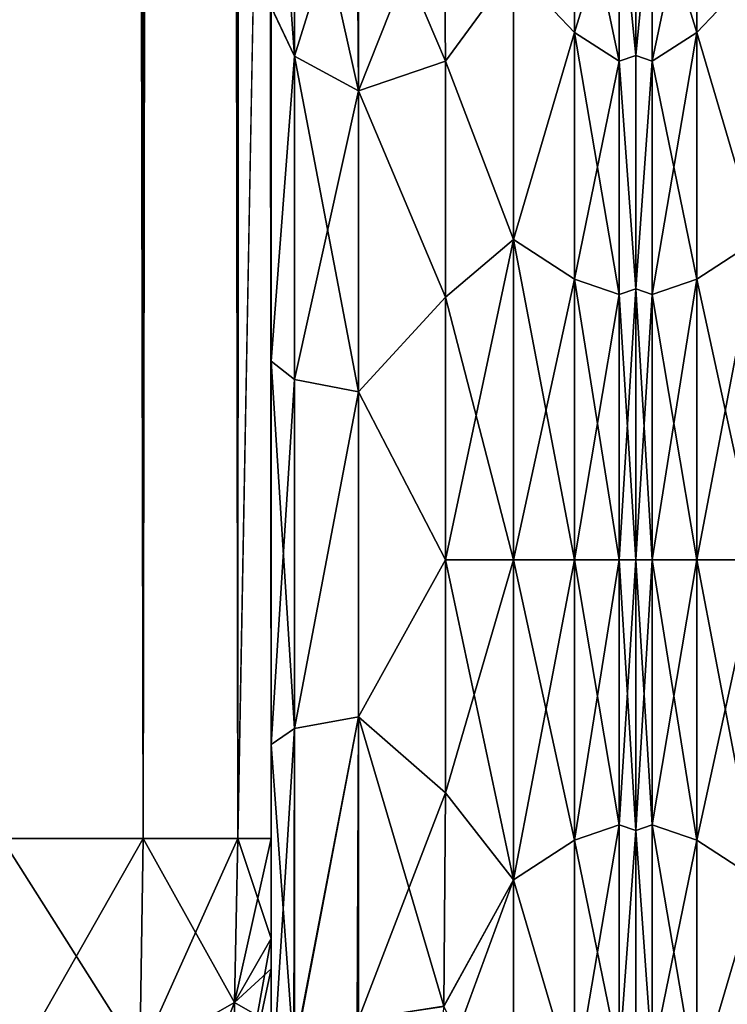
# Model space of a CAD drawing. Extents: x -23 to 470, y -1800 to 0.
# Tile 20 of 198: x 74 to 95, y -1785 to -1757. Entities that reach past the tile are written whole.
import ezdxf

# ---------------------------------------------------------------- set-up
doc = ezdxf.new("R2010")
doc.units = 0
doc.header["$LTSCALE"] = 66.825
for name, color, linetype in [('11', 7, 'CONTINUOUS'), ('12', 7, 'CONTINUOUS'), ('124', 7, 'CONTINUOUS'), ('125', 7, 'CONTINUOUS'), ('13', 7, 'CONTINUOUS'), ('19', 7, 'CONTINUOUS'), ('23', 7, 'CONTINUOUS'), ('44', 7, 'CONTINUOUS'), ('46', 7, 'CONTINUOUS'), ('55', 7, 'CONTINUOUS'), ('56', 7, 'CONTINUOUS'), ('58', 7, 'CONTINUOUS'), ('59', 7, 'CONTINUOUS'), ('78', 7, 'CONTINUOUS'), ('9', 7, 'CONTINUOUS')]:
    doc.layers.add(name, color=color, linetype=linetype)

msp = doc.modelspace()

# ---------------------------------------------------------------- linework, layer by layer
at = {"layer": '11', "linetype": 'CONTINUOUS'}
for points in [[(92, -1751.5, 0), (92, -1753.067, 7.855), (92, -1790.933, 7.854), (92, -1751.5, 0)], [(92, -1753.067, -7.854), (92, -1751.5, 0), (92, -1792.5, 0), (92, -1753.067, -7.854)], [(92, -1792.5, 0), (92, -1751.5, 0), (92, -1790.933, 7.854), (92, -1792.5, 0)], [(92, -1753.067, 7.855), (92, -1757.536, 14.522), (92, -1790.933, 7.854), (92, -1753.067, 7.855)], [(92, -1757.536, -14.522), (92, -1753.067, -7.854), (92, -1786.464, -14.522), (92, -1757.536, -14.522)], [(92, -1786.464, -14.522), (92, -1753.067, -7.854), (92, -1790.933, -7.855), (92, -1786.464, -14.522)], [(92, -1790.933, -7.855), (92, -1753.067, -7.854), (92, -1792.5, 0), (92, -1790.933, -7.855)], [(92, -1757.536, 14.522), (92, -1764.234, 18.966), (92, -1786.464, 14.522), (92, -1757.536, 14.522)], [(92, -1790.933, 7.854), (92, -1757.536, 14.522), (92, -1786.464, 14.522), (92, -1790.933, 7.854)], [(92, -1764.235, -18.966), (92, -1757.536, -14.522), (92, -1779.766, -18.966), (92, -1764.235, -18.966)], [(92, -1779.766, -18.966), (92, -1757.536, -14.522), (92, -1786.464, -14.522), (92, -1779.766, -18.966)], [(92, -1764.234, 18.966), (92, -1772, 20.5), (92, -1779.765, 18.966), (92, -1764.234, 18.966)], [(92, -1786.464, 14.522), (92, -1764.234, 18.966), (92, -1779.765, 18.966), (92, -1786.464, 14.522)], [(92, -1772, -20.5), (92, -1764.235, -18.966), (92, -1779.766, -18.966), (92, -1772, -20.5)]]:
    msp.add_3dface(points, dxfattribs=at)
at = {"layer": '12', "linetype": 'CONTINUOUS'}
for points in [[(86.553, -1778.684, 23.05), (88.5, -1772, 24), (86.55, -1772, 24), (86.553, -1778.684, 23.05)], [(88.5, -1772, -24), (88.5, -1781.184, -22.173), (86.55, -1772, -24), (88.5, -1772, -24)], [(86.55, -1772, -24), (88.5, -1781.184, -22.173), (86.553, -1778.685, -23.05), (86.55, -1772, -24)], [(88.5, -1781.184, 22.173), (88.5, -1772, 24), (86.553, -1778.684, 23.05), (88.5, -1781.184, 22.173)], [(86.5, -1784.819, 20.289), (88.5, -1781.184, 22.173), (86.553, -1778.684, 23.05), (86.5, -1784.819, 20.289)], [(86.553, -1778.685, -23.05), (88.5, -1781.184, -22.173), (86.5, -1784.808, -20.297), (86.553, -1778.685, -23.05)], [(88.5, -1788.971, 16.971), (88.5, -1781.184, 22.173), (86.083, -1787.78, 18.083), (88.5, -1788.971, 16.971)], [(86.083, -1787.78, 18.083), (88.5, -1781.184, 22.173), (86.5, -1784.819, 20.289), (86.083, -1787.78, 18.083)], [(88.5, -1781.184, -22.173), (88.5, -1788.971, -16.971), (86.5, -1784.808, -20.297), (88.5, -1781.184, -22.173)]]:
    msp.add_3dface(points, dxfattribs=at)
at = {"layer": '124', "linetype": 'CONTINUOUS'}
for points in [[(92.469, -1752.731, 11.125), (92.469, -1757.698, 17.044), (93.752, -1751.621, 11.766), (92.469, -1752.731, 11.125)], [(93.752, -1756.874, -18.027), (92.469, -1752.731, -11.125), (93.752, -1751.621, -11.766), (93.752, -1756.874, -18.027)], [(93.752, -1751.621, 11.766), (92.469, -1757.698, 17.044), (93.752, -1756.874, 18.027), (93.752, -1751.621, 11.766)], [(95.5, -1755.029, 16.971), (93.752, -1751.621, 11.766), (93.752, -1756.874, 18.027), (95.5, -1755.029, 16.971)], [(95.5, -1755.029, -16.971), (93.752, -1756.874, -18.027), (93.752, -1751.621, -11.766), (95.5, -1755.029, -16.971)], [(92, -1757.536, -14.522), (92, -1753.067, -7.855), (92.469, -1752.731, -11.125), (92, -1757.536, -14.522)], [(92.469, -1757.698, -17.044), (92, -1757.536, -14.522), (92.469, -1752.731, -11.125), (92.469, -1757.698, -17.044)], [(92, -1753.067, 7.854), (92, -1757.536, 14.522), (92.469, -1752.731, 11.125), (92, -1753.067, 7.854)], [(92.469, -1752.731, 11.125), (92, -1757.536, 14.522), (92.469, -1757.698, 17.044), (92.469, -1752.731, 11.125)], [(92.469, -1757.698, -17.044), (92.469, -1752.731, -11.125), (93.752, -1756.874, -18.027), (92.469, -1757.698, -17.044)], [(95.5, -1762.816, 22.173), (95.5, -1755.029, 16.971), (93.752, -1756.874, 18.027), (95.5, -1762.816, 22.173)], [(95.5, -1755.029, -16.971), (95.5, -1762.816, -22.173), (93.752, -1756.874, -18.027), (95.5, -1755.029, -16.971)], [(93.752, -1756.874, 18.027), (92.469, -1764.39, 20.908), (93.752, -1763.952, 22.113), (93.752, -1756.874, 18.027)], [(92.469, -1757.698, 17.044), (92.469, -1764.39, 20.908), (93.752, -1756.874, 18.027), (92.469, -1757.698, 17.044)], [(93.752, -1763.952, -22.113), (92.469, -1757.698, -17.044), (93.752, -1756.874, -18.027), (93.752, -1763.952, -22.113)], [(95.5, -1762.816, 22.173), (93.752, -1756.874, 18.027), (93.752, -1763.952, 22.113), (95.5, -1762.816, 22.173)], [(95.5, -1762.816, -22.173), (93.752, -1763.952, -22.113), (93.752, -1756.874, -18.027), (95.5, -1762.816, -22.173)], [(92, -1764.234, -18.966), (92, -1757.536, -14.522), (92.469, -1757.698, -17.044), (92, -1764.234, -18.966)], [(92, -1757.536, 14.522), (92, -1764.235, 18.966), (92.469, -1757.698, 17.044), (92, -1757.536, 14.522)], [(92.469, -1764.39, -20.908), (92, -1764.234, -18.966), (92.469, -1757.698, -17.044), (92.469, -1764.39, -20.908)], [(92.469, -1757.698, 17.044), (92, -1764.235, 18.966), (92.469, -1764.39, 20.908), (92.469, -1757.698, 17.044)], [(92.469, -1764.39, -20.908), (92.469, -1757.698, -17.044), (93.752, -1763.952, -22.113), (92.469, -1764.39, -20.908)], [(95.5, -1762.816, -22.173), (95.5, -1772, -24), (93.752, -1763.952, -22.113), (95.5, -1762.816, -22.173)], [(95.5, -1772, 24), (95.5, -1762.816, 22.173), (93.752, -1772, 23.532), (95.5, -1772, 24)], [(93.752, -1772, 23.532), (95.5, -1762.816, 22.173), (93.752, -1763.952, 22.113), (93.752, -1772, 23.532)], [(93.752, -1772, -23.532), (92.469, -1764.39, -20.908), (93.752, -1763.952, -22.113), (93.752, -1772, -23.532)], [(92.469, -1764.39, 20.908), (92.469, -1772, 22.25), (93.752, -1763.952, 22.113), (92.469, -1764.39, 20.908)], [(92.469, -1772, 22.25), (93.752, -1772, 23.532), (93.752, -1763.952, 22.113), (92.469, -1772, 22.25)], [(95.5, -1772, -24), (93.752, -1772, -23.532), (93.752, -1763.952, -22.113), (95.5, -1772, -24)], [(92, -1772, -20.5), (92, -1764.234, -18.966), (92.469, -1772, -22.25), (92, -1772, -20.5)], [(92.469, -1772, -22.25), (92, -1764.234, -18.966), (92.469, -1764.39, -20.908), (92.469, -1772, -22.25)], [(92, -1764.235, 18.966), (92, -1772, 20.5), (92.469, -1764.39, 20.908), (92, -1764.235, 18.966)], [(92, -1772, 20.5), (92.469, -1772, 22.25), (92.469, -1764.39, 20.908), (92, -1772, 20.5)], [(93.752, -1772, -23.532), (92.469, -1772, -22.25), (92.469, -1764.39, -20.908), (93.752, -1772, -23.532)]]:
    msp.add_3dface(points, dxfattribs=at)
at = {"layer": '125', "linetype": 'CONTINUOUS'}
for points in [[(92, -1779.765, -18.966), (92, -1772, -20.5), (92.469, -1779.61, -20.908), (92, -1779.765, -18.966)], [(92.469, -1779.61, -20.908), (92, -1772, -20.5), (92.469, -1772, -22.25), (92.469, -1779.61, -20.908)], [(92, -1772, 20.5), (92, -1779.766, 18.966), (92.469, -1772, 22.25), (92, -1772, 20.5)], [(92.469, -1772, 22.25), (92, -1779.766, 18.966), (92.469, -1779.61, 20.908), (92.469, -1772, 22.25)], [(93.752, -1780.048, -22.113), (92.469, -1772, -22.25), (93.752, -1772, -23.532), (93.752, -1780.048, -22.113)], [(92.469, -1779.61, -20.908), (92.469, -1772, -22.25), (93.752, -1780.048, -22.113), (92.469, -1779.61, -20.908)], [(93.752, -1772, 23.532), (92.469, -1779.61, 20.908), (93.752, -1780.048, 22.113), (93.752, -1772, 23.532)], [(92.469, -1772, 22.25), (92.469, -1779.61, 20.908), (93.752, -1772, 23.532), (92.469, -1772, 22.25)], [(95.5, -1772, -24), (95.5, -1781.184, -22.173), (93.752, -1772, -23.532), (95.5, -1772, -24)], [(95.5, -1781.184, -22.173), (93.752, -1780.048, -22.113), (93.752, -1772, -23.532), (95.5, -1781.184, -22.173)], [(95.5, -1781.184, 22.173), (95.5, -1772, 24), (93.752, -1780.048, 22.113), (95.5, -1781.184, 22.173)], [(95.5, -1772, 24), (93.752, -1772, 23.532), (93.752, -1780.048, 22.113), (95.5, -1772, 24)], [(92.469, -1779.61, 20.908), (92, -1779.766, 18.966), (92.469, -1786.302, 17.044), (92.469, -1779.61, 20.908)], [(92.469, -1786.302, -17.044), (92, -1779.765, -18.966), (92.469, -1779.61, -20.908), (92.469, -1786.302, -17.044)], [(93.752, -1787.126, -18.027), (92.469, -1779.61, -20.908), (93.752, -1780.048, -22.113), (93.752, -1787.126, -18.027)], [(92.469, -1786.302, -17.044), (92.469, -1779.61, -20.908), (93.752, -1787.126, -18.027), (92.469, -1786.302, -17.044)], [(92.469, -1779.61, 20.908), (92.469, -1786.302, 17.044), (93.752, -1780.048, 22.113), (92.469, -1779.61, 20.908)], [(92, -1786.464, -14.522), (92, -1779.765, -18.966), (92.469, -1786.302, -17.044), (92, -1786.464, -14.522)], [(92, -1779.766, 18.966), (92, -1786.464, 14.522), (92.469, -1786.302, 17.044), (92, -1779.766, 18.966)], [(93.752, -1780.048, 22.113), (92.469, -1786.302, 17.044), (93.752, -1787.126, 18.027), (93.752, -1780.048, 22.113)], [(95.5, -1781.184, -22.173), (93.752, -1787.126, -18.027), (93.752, -1780.048, -22.113), (95.5, -1781.184, -22.173)], [(95.5, -1781.184, 22.173), (93.752, -1780.048, 22.113), (93.752, -1787.126, 18.027), (95.5, -1781.184, 22.173)], [(95.5, -1781.184, -22.173), (95.5, -1788.971, -16.971), (93.752, -1787.126, -18.027), (95.5, -1781.184, -22.173)], [(95.5, -1788.971, 16.971), (95.5, -1781.184, 22.173), (93.752, -1787.126, 18.027), (95.5, -1788.971, 16.971)]]:
    msp.add_3dface(points, dxfattribs=at)
at = {"layer": '13', "linetype": 'CONTINUOUS'}
for points in [[(86.5, -1752.383, -13.826), (88.5, -1755.029, -16.971), (86.554, -1757.703, -19.277), (86.5, -1752.383, -13.826)], [(86.554, -1757.703, 19.277), (88.5, -1755.029, 16.971), (86.5, -1752.383, 13.826), (86.554, -1757.703, 19.277)], [(88.5, -1755.029, -16.971), (88.5, -1762.816, -22.173), (86.554, -1757.703, -19.277), (88.5, -1755.029, -16.971)], [(88.5, -1762.816, 22.173), (88.5, -1755.029, 16.971), (86.554, -1757.703, 19.277), (88.5, -1762.816, 22.173)], [(86.554, -1757.703, -19.277), (88.5, -1762.816, -22.173), (86.55, -1764.471, -22.789), (86.554, -1757.703, -19.277)], [(86.55, -1764.471, 22.789), (88.5, -1762.816, 22.173), (86.554, -1757.703, 19.277), (86.55, -1764.471, 22.789)], [(86.55, -1772, 24), (88.5, -1772, 24), (88.5, -1762.816, 22.173), (86.55, -1772, 24)], [(88.5, -1762.816, -22.173), (88.5, -1772, -24), (86.55, -1764.471, -22.789), (88.5, -1762.816, -22.173)], [(86.55, -1772, 24), (88.5, -1762.816, 22.173), (86.55, -1764.471, 22.789), (86.55, -1772, 24)], [(88.5, -1772, -24), (86.55, -1772, -24), (86.55, -1764.471, -22.789), (88.5, -1772, -24)]]:
    msp.add_3dface(points, dxfattribs=at)
at = {"layer": '19', "linetype": 'CONTINUOUS'}
for points in [[(77.889, -1780, -49.839), (73.834, -1780, -52.548), (77.889, -20, -49.839), (77.889, -1780, -49.839)], [(77.889, -20, -49.839), (73.834, -1780, -52.548), (73.834, -20, -52.548), (77.889, -20, -49.839)], [(80.598, -1780, -45.784), (77.889, -1780, -49.839), (80.598, -20, -45.784), (80.598, -1780, -45.784)], [(80.598, -20, -45.784), (77.889, -1780, -49.839), (77.889, -20, -49.839), (80.598, -20, -45.784)], [(81.55, -20, -41), (81.55, -71.85, -41), (80.598, -1780, -45.784), (81.55, -20, -41)], [(81.55, -20, -41), (80.598, -1780, -45.784), (80.598, -20, -45.784), (81.55, -20, -41)], [(81.55, -71.85, -41), (81.55, -1728.15, -41), (80.598, -1780, -45.784), (81.55, -71.85, -41)], [(81.55, -1728.15, -41), (81.55, -1780, -41), (80.598, -1780, -45.784), (81.55, -1728.15, -41)]]:
    msp.add_3dface(points, dxfattribs=at)
at = {"layer": '23', "linetype": 'CONTINUOUS'}
for points in [[(73.834, -1780, 52.548), (77.889, -1780, 49.839), (73.834, -20, 52.548), (73.834, -1780, 52.548)], [(73.834, -20, 52.548), (77.889, -1780, 49.839), (77.889, -20, 49.839), (73.834, -20, 52.548)], [(77.889, -1780, 49.839), (80.598, -1780, 45.784), (77.889, -20, 49.839), (77.889, -1780, 49.839)], [(77.889, -20, 49.839), (80.598, -1780, 45.784), (80.598, -20, 45.784), (77.889, -20, 49.839)], [(81.55, -1780, 41), (81.55, -1728.15, 41), (80.598, -20, 45.784), (81.55, -1780, 41)], [(80.598, -1780, 45.784), (81.55, -1780, 41), (80.598, -20, 45.784), (80.598, -1780, 45.784)]]:
    msp.add_3dface(points, dxfattribs=at)
at = {"layer": '44', "linetype": 'CONTINUOUS'}
for points in [[(77.789, -1786.253, 48.595), (73.834, -1780, 52.548), (73.734, -1787.29, 51.099), (77.789, -1786.253, 48.595)], [(77.889, -1780, 49.839), (73.834, -1780, 52.548), (77.789, -1786.253, 48.595), (77.889, -1780, 49.839)], [(80.498, -1784.701, 44.849), (77.889, -1780, 49.839), (77.789, -1786.253, 48.595), (80.498, -1784.701, 44.849)], [(80.598, -1780, 45.784), (77.889, -1780, 49.839), (80.498, -1784.701, 44.849), (80.598, -1780, 45.784)], [(81.55, -1782.865, 40.431), (80.598, -1780, 45.784), (80.498, -1784.701, 44.849), (81.55, -1782.865, 40.431)], [(81.55, -1782.865, 40.431), (81.55, -1780, 41), (80.598, -1780, 45.784), (81.55, -1782.865, 40.431)], [(81.55, -1783.734, 40), (81.55, -1782.865, 40.431), (80.498, -1784.701, 44.849), (81.55, -1783.734, 40)], [(81.55, -1785.305, 38.801), (81.55, -1783.734, 40), (80.498, -1784.701, 44.849), (81.55, -1785.305, 38.801)], [(80.498, -1784.701, 44.849), (77.789, -1786.253, 48.595), (80.498, -1788.689, 42.182), (80.498, -1784.701, 44.849)], [(81.55, -1785.305, 38.801), (80.498, -1784.701, 44.849), (80.498, -1788.689, 42.182), (81.55, -1785.305, 38.801)]]:
    msp.add_3dface(points, dxfattribs=at)
at = {"layer": '46', "linetype": 'CONTINUOUS'}
for points in [[(73.834, -1780, -52.548), (77.889, -1780, -49.839), (73.734, -1787.29, -51.099), (73.834, -1780, -52.548)], [(73.734, -1787.29, -51.099), (77.889, -1780, -49.839), (77.789, -1786.253, -48.595), (73.734, -1787.29, -51.099)], [(77.889, -1780, -49.839), (80.598, -1780, -45.784), (77.789, -1786.253, -48.595), (77.889, -1780, -49.839)], [(77.789, -1786.253, -48.595), (80.598, -1780, -45.784), (80.498, -1784.701, -44.849), (77.789, -1786.253, -48.595)], [(81.55, -1780, -41), (81.55, -1782.865, -40.431), (80.498, -1784.701, -44.849), (81.55, -1780, -41)], [(80.598, -1780, -45.784), (81.55, -1780, -41), (80.498, -1784.701, -44.849), (80.598, -1780, -45.784)], [(81.55, -1782.865, -40.431), (81.55, -1783.734, -40), (80.498, -1788.689, -42.182), (81.55, -1782.865, -40.431)], [(80.498, -1784.701, -44.849), (81.55, -1782.865, -40.431), (80.498, -1788.689, -42.182), (80.498, -1784.701, -44.849)], [(81.55, -1783.734, -40), (81.55, -1785.305, -38.801), (80.498, -1788.689, -42.182), (81.55, -1783.734, -40)], [(77.789, -1786.253, -48.595), (80.498, -1784.701, -44.849), (77.789, -1791.558, -45.049), (77.789, -1786.253, -48.595)], [(77.789, -1791.558, -45.049), (80.498, -1784.701, -44.849), (80.498, -1788.689, -42.182), (77.789, -1791.558, -45.049)]]:
    msp.add_3dface(points, dxfattribs=at)
at = {"layer": '55', "linetype": 'CONTINUOUS'}
for points in [[(81.55, -1756.146, -24.276), (81.55, -1748.297, -16.708), (82.221, -1757.552, -22.213), (81.55, -1756.146, -24.276)], [(81.55, -1748.297, -16.708), (82.221, -1750.341, -15.266), (82.221, -1757.552, -22.213), (81.55, -1748.297, -16.708)], [(82.221, -1750.341, -15.266), (84.055, -1751.838, -14.211), (84.055, -1758.551, -20.678), (82.221, -1750.341, -15.266)], [(82.221, -1757.552, -22.213), (82.221, -1750.341, -15.266), (84.055, -1758.551, -20.678), (82.221, -1757.552, -22.213)], [(86.5, -1752.383, -13.826), (86.554, -1757.703, -19.277), (84.055, -1751.838, -14.211), (86.5, -1752.383, -13.826)], [(84.055, -1751.838, -14.211), (86.554, -1757.703, -19.277), (84.055, -1758.551, -20.678), (84.055, -1751.838, -14.211)], [(81.55, -1766.309, -28.436), (81.55, -1756.146, -24.276), (82.221, -1757.552, -22.213), (81.55, -1766.309, -28.436)], [(82.221, -1766.827, -25.989), (81.55, -1766.309, -28.436), (82.221, -1757.552, -22.213), (82.221, -1766.827, -25.989)], [(82.221, -1766.827, -25.989), (82.221, -1757.552, -22.213), (84.055, -1767.185, -24.192), (82.221, -1766.827, -25.989)], [(84.055, -1767.185, -24.192), (82.221, -1757.552, -22.213), (84.055, -1758.551, -20.678), (84.055, -1767.185, -24.192)], [(86.554, -1757.703, -19.277), (86.55, -1764.471, -22.789), (84.055, -1758.551, -20.678), (86.554, -1757.703, -19.277)], [(86.55, -1764.471, -22.789), (84.055, -1767.185, -24.192), (84.055, -1758.551, -20.678), (86.55, -1764.471, -22.789)], [(86.55, -1764.471, -22.789), (86.55, -1772, -24), (84.055, -1767.185, -24.192), (86.55, -1764.471, -22.789)], [(81.55, -1777.301, -28.507), (81.55, -1766.309, -28.436), (82.221, -1776.841, -26.053), (81.55, -1777.301, -28.507)], [(82.221, -1776.841, -26.053), (81.55, -1766.309, -28.436), (82.221, -1766.827, -25.989), (82.221, -1776.841, -26.053)], [(82.221, -1776.841, -26.053), (82.221, -1766.827, -25.989), (84.055, -1767.185, -24.192), (82.221, -1776.841, -26.053)], [(84.055, -1776.506, -24.252), (82.221, -1776.841, -26.053), (84.055, -1767.185, -24.192), (84.055, -1776.506, -24.252)], [(86.55, -1772, -24), (84.055, -1776.506, -24.252), (84.055, -1767.185, -24.192), (86.55, -1772, -24)], [(86.55, -1772, -24), (86.553, -1778.685, -23.05), (84.055, -1776.506, -24.252), (86.55, -1772, -24)], [(84.015, -1785.197, -20.868), (82.207, -1786.175, -22.416), (84.055, -1776.506, -24.252), (84.015, -1785.197, -20.868)], [(82.207, -1786.175, -22.416), (82.221, -1776.841, -26.053), (84.055, -1776.506, -24.252), (82.207, -1786.175, -22.416)], [(86.5, -1784.808, -20.297), (84.015, -1785.197, -20.868), (84.055, -1776.506, -24.252), (86.5, -1784.808, -20.297)], [(86.553, -1778.685, -23.05), (86.5, -1784.808, -20.297), (84.055, -1776.506, -24.252), (86.553, -1778.685, -23.05)], [(82.207, -1786.175, -22.416), (81.55, -1777.301, -28.507), (82.221, -1776.841, -26.053), (82.207, -1786.175, -22.416)], [(81.55, -1787.5, -24.51), (81.55, -1777.301, -28.507), (82.207, -1786.175, -22.416), (81.55, -1787.5, -24.51)]]:
    msp.add_3dface(points, dxfattribs=at)
at = {"layer": '56', "linetype": 'CONTINUOUS'}
for points in [[(82.205, -1750.319, 15.281), (81.55, -1756.145, 24.276), (82.221, -1757.552, 22.213), (82.205, -1750.319, 15.281)], [(84.013, -1751.818, 14.225), (82.205, -1750.319, 15.281), (82.221, -1757.552, 22.213), (84.013, -1751.818, 14.225)], [(84.013, -1751.818, 14.225), (82.221, -1757.552, 22.213), (84.055, -1758.551, 20.678), (84.013, -1751.818, 14.225)], [(86.5, -1752.383, 13.826), (84.013, -1751.818, 14.225), (84.055, -1758.551, 20.678), (86.5, -1752.383, 13.826)], [(86.554, -1757.703, 19.277), (86.5, -1752.383, 13.826), (84.055, -1758.551, 20.678), (86.554, -1757.703, 19.277)], [(81.55, -1756.145, 24.276), (81.55, -1766.309, 28.436), (82.221, -1757.552, 22.213), (81.55, -1756.145, 24.276)], [(82.221, -1757.552, 22.213), (81.55, -1766.309, 28.436), (82.221, -1766.827, 25.989), (82.221, -1757.552, 22.213)], [(82.221, -1757.552, 22.213), (82.221, -1766.827, 25.989), (84.055, -1758.551, 20.678), (82.221, -1757.552, 22.213)], [(86.55, -1764.471, 22.789), (86.554, -1757.703, 19.277), (84.055, -1758.551, 20.678), (86.55, -1764.471, 22.789)], [(84.055, -1758.551, 20.678), (82.221, -1766.827, 25.989), (84.055, -1767.185, 24.192), (84.055, -1758.551, 20.678)], [(86.55, -1764.471, 22.789), (84.055, -1758.551, 20.678), (84.055, -1767.185, 24.192), (86.55, -1764.471, 22.789)], [(86.55, -1772, 24), (86.55, -1764.471, 22.789), (84.055, -1767.185, 24.192), (86.55, -1772, 24)], [(81.55, -1766.309, 28.436), (81.55, -1777.301, 28.507), (82.221, -1766.827, 25.989), (81.55, -1766.309, 28.436)], [(82.221, -1766.827, 25.989), (81.55, -1777.301, 28.507), (82.221, -1776.841, 26.053), (82.221, -1766.827, 25.989)], [(82.221, -1766.827, 25.989), (82.221, -1776.841, 26.053), (84.055, -1767.185, 24.192), (82.221, -1766.827, 25.989)], [(84.055, -1767.185, 24.192), (82.221, -1776.841, 26.053), (84.055, -1776.506, 24.252), (84.055, -1767.185, 24.192)], [(86.55, -1772, 24), (84.055, -1767.185, 24.192), (84.055, -1776.506, 24.252), (86.55, -1772, 24)], [(86.553, -1778.684, 23.05), (86.55, -1772, 24), (84.055, -1776.506, 24.252), (86.553, -1778.684, 23.05)], [(82.221, -1776.841, 26.053), (82.221, -1786.163, 22.396), (84.055, -1776.506, 24.252), (82.221, -1776.841, 26.053)], [(84.055, -1776.506, 24.252), (82.221, -1786.163, 22.396), (84.055, -1785.184, 20.848), (84.055, -1776.506, 24.252)], [(86.553, -1778.684, 23.05), (84.055, -1776.506, 24.252), (84.055, -1785.184, 20.848), (86.553, -1778.684, 23.05)], [(81.55, -1777.301, 28.507), (81.55, -1787.5, 24.51), (82.221, -1776.841, 26.053), (81.55, -1777.301, 28.507)], [(82.221, -1776.841, 26.053), (81.55, -1787.5, 24.51), (82.221, -1786.163, 22.396), (82.221, -1776.841, 26.053)], [(86.5, -1784.819, 20.289), (86.553, -1778.684, 23.05), (84.055, -1785.184, 20.848), (86.5, -1784.819, 20.289)]]:
    msp.add_3dface(points, dxfattribs=at)
at = {"layer": '58', "linetype": 'CONTINUOUS'}
for points in [[(88.5, -1755.029, -16.971), (90.248, -1751.621, -11.766), (90.248, -1756.874, -18.027), (88.5, -1755.029, -16.971)], [(88.5, -1755.029, 16.971), (90.248, -1756.874, 18.027), (90.248, -1751.621, 11.766), (88.5, -1755.029, 16.971)], [(90.248, -1756.874, 18.027), (91.531, -1752.731, 11.125), (90.248, -1751.621, 11.766), (90.248, -1756.874, 18.027)], [(91.531, -1752.731, -11.125), (91.531, -1757.698, -17.044), (90.248, -1751.621, -11.766), (91.531, -1752.731, -11.125)], [(90.248, -1751.621, -11.766), (91.531, -1757.698, -17.044), (90.248, -1756.874, -18.027), (90.248, -1751.621, -11.766)], [(91.531, -1757.698, 17.044), (91.531, -1752.731, 11.125), (90.248, -1756.874, 18.027), (91.531, -1757.698, 17.044)], [(92, -1757.536, 14.522), (92, -1753.067, 7.855), (91.531, -1752.731, 11.125), (92, -1757.536, 14.522)], [(91.531, -1757.698, 17.044), (92, -1757.536, 14.522), (91.531, -1752.731, 11.125), (91.531, -1757.698, 17.044)], [(92, -1753.067, -7.854), (92, -1757.536, -14.522), (91.531, -1752.731, -11.125), (92, -1753.067, -7.854)], [(91.531, -1752.731, -11.125), (92, -1757.536, -14.522), (91.531, -1757.698, -17.044), (91.531, -1752.731, -11.125)], [(88.5, -1762.816, -22.173), (88.5, -1755.029, -16.971), (90.248, -1756.874, -18.027), (88.5, -1762.816, -22.173)], [(88.5, -1755.029, 16.971), (88.5, -1762.816, 22.173), (90.248, -1756.874, 18.027), (88.5, -1755.029, 16.971)], [(88.5, -1762.816, -22.173), (90.248, -1756.874, -18.027), (90.248, -1763.952, -22.113), (88.5, -1762.816, -22.173)], [(88.5, -1762.816, 22.173), (90.248, -1763.952, 22.113), (90.248, -1756.874, 18.027), (88.5, -1762.816, 22.173)], [(90.248, -1763.952, 22.113), (91.531, -1757.698, 17.044), (90.248, -1756.874, 18.027), (90.248, -1763.952, 22.113)], [(91.531, -1757.698, -17.044), (91.531, -1764.39, -20.908), (90.248, -1756.874, -18.027), (91.531, -1757.698, -17.044)], [(90.248, -1756.874, -18.027), (91.531, -1764.39, -20.908), (90.248, -1763.952, -22.113), (90.248, -1756.874, -18.027)], [(92, -1764.234, 18.966), (92, -1757.536, 14.522), (91.531, -1757.698, 17.044), (92, -1764.234, 18.966)], [(92, -1757.536, -14.522), (92, -1764.235, -18.966), (91.531, -1757.698, -17.044), (92, -1757.536, -14.522)], [(91.531, -1764.39, 20.908), (91.531, -1757.698, 17.044), (90.248, -1763.952, 22.113), (91.531, -1764.39, 20.908)], [(91.531, -1764.39, 20.908), (92, -1764.234, 18.966), (91.531, -1757.698, 17.044), (91.531, -1764.39, 20.908)], [(91.531, -1757.698, -17.044), (92, -1764.235, -18.966), (91.531, -1764.39, -20.908), (91.531, -1757.698, -17.044)], [(88.5, -1762.816, 22.173), (88.5, -1772, 24), (90.248, -1763.952, 22.113), (88.5, -1762.816, 22.173)], [(88.5, -1772, -24), (88.5, -1762.816, -22.173), (90.248, -1772, -23.532), (88.5, -1772, -24)], [(90.248, -1772, -23.532), (88.5, -1762.816, -22.173), (90.248, -1763.952, -22.113), (90.248, -1772, -23.532)], [(88.5, -1772, 24), (90.248, -1772, 23.532), (90.248, -1763.952, 22.113), (88.5, -1772, 24)], [(91.531, -1772, -22.25), (90.248, -1772, -23.532), (90.248, -1763.952, -22.113), (91.531, -1772, -22.25)], [(91.531, -1764.39, -20.908), (91.531, -1772, -22.25), (90.248, -1763.952, -22.113), (91.531, -1764.39, -20.908)], [(90.248, -1772, 23.532), (91.531, -1764.39, 20.908), (90.248, -1763.952, 22.113), (90.248, -1772, 23.532)], [(90.248, -1772, 23.532), (91.531, -1772, 22.25), (91.531, -1764.39, 20.908), (90.248, -1772, 23.532)], [(92, -1772, 20.5), (92, -1764.234, 18.966), (91.531, -1772, 22.25), (92, -1772, 20.5)], [(91.531, -1772, 22.25), (92, -1764.234, 18.966), (91.531, -1764.39, 20.908), (91.531, -1772, 22.25)], [(92, -1764.235, -18.966), (92, -1772, -20.5), (91.531, -1764.39, -20.908), (92, -1764.235, -18.966)], [(92, -1772, -20.5), (91.531, -1772, -22.25), (91.531, -1764.39, -20.908), (92, -1772, -20.5)]]:
    msp.add_3dface(points, dxfattribs=at)
at = {"layer": '59', "linetype": 'CONTINUOUS'}
for points in [[(88.5, -1772, 24), (88.5, -1781.184, 22.173), (90.248, -1772, 23.532), (88.5, -1772, 24)], [(88.5, -1781.184, 22.173), (90.248, -1780.048, 22.113), (90.248, -1772, 23.532), (88.5, -1781.184, 22.173)], [(88.5, -1781.184, -22.173), (88.5, -1772, -24), (90.248, -1780.048, -22.113), (88.5, -1781.184, -22.173)], [(88.5, -1772, -24), (90.248, -1772, -23.532), (90.248, -1780.048, -22.113), (88.5, -1772, -24)], [(91.531, -1772, -22.25), (91.531, -1779.61, -20.908), (90.248, -1772, -23.532), (91.531, -1772, -22.25)], [(90.248, -1772, -23.532), (91.531, -1779.61, -20.908), (90.248, -1780.048, -22.113), (90.248, -1772, -23.532)], [(91.531, -1779.61, 20.908), (91.531, -1772, 22.25), (90.248, -1780.048, 22.113), (91.531, -1779.61, 20.908)], [(90.248, -1780.048, 22.113), (91.531, -1772, 22.25), (90.248, -1772, 23.532), (90.248, -1780.048, 22.113)], [(92, -1779.765, 18.966), (92, -1772, 20.5), (91.531, -1779.61, 20.908), (92, -1779.765, 18.966)], [(91.531, -1779.61, 20.908), (92, -1772, 20.5), (91.531, -1772, 22.25), (91.531, -1779.61, 20.908)], [(92, -1772, -20.5), (92, -1779.766, -18.966), (91.531, -1772, -22.25), (92, -1772, -20.5)], [(91.531, -1772, -22.25), (92, -1779.766, -18.966), (91.531, -1779.61, -20.908), (91.531, -1772, -22.25)], [(91.531, -1779.61, -20.908), (91.531, -1786.302, -17.044), (90.248, -1780.048, -22.113), (91.531, -1779.61, -20.908)], [(91.531, -1786.302, 17.044), (91.531, -1779.61, 20.908), (90.248, -1787.126, 18.027), (91.531, -1786.302, 17.044)], [(90.248, -1787.126, 18.027), (91.531, -1779.61, 20.908), (90.248, -1780.048, 22.113), (90.248, -1787.126, 18.027)], [(91.531, -1779.61, -20.908), (92, -1779.766, -18.966), (91.531, -1786.302, -17.044), (91.531, -1779.61, -20.908)], [(91.531, -1786.302, 17.044), (92, -1779.765, 18.966), (91.531, -1779.61, 20.908), (91.531, -1786.302, 17.044)], [(92, -1786.464, 14.522), (92, -1779.765, 18.966), (91.531, -1786.302, 17.044), (92, -1786.464, 14.522)], [(92, -1779.766, -18.966), (92, -1786.464, -14.522), (91.531, -1786.302, -17.044), (92, -1779.766, -18.966)], [(88.5, -1781.184, 22.173), (90.248, -1787.126, 18.027), (90.248, -1780.048, 22.113), (88.5, -1781.184, 22.173)], [(88.5, -1781.184, -22.173), (90.248, -1780.048, -22.113), (90.248, -1787.126, -18.027), (88.5, -1781.184, -22.173)], [(90.248, -1780.048, -22.113), (91.531, -1786.302, -17.044), (90.248, -1787.126, -18.027), (90.248, -1780.048, -22.113)], [(88.5, -1781.184, 22.173), (88.5, -1788.971, 16.971), (90.248, -1787.126, 18.027), (88.5, -1781.184, 22.173)], [(88.5, -1788.971, -16.971), (88.5, -1781.184, -22.173), (90.248, -1787.126, -18.027), (88.5, -1788.971, -16.971)]]:
    msp.add_3dface(points, dxfattribs=at)
at = {"layer": '78', "linetype": 'CONTINUOUS'}
for points in [[(92, -1751.5, 0), (92, -1753.067, -7.855), (92, -1790.933, -7.854), (92, -1751.5, 0)], [(92, -1753.067, 7.854), (92, -1751.5, 0), (92, -1792.5, 0), (92, -1753.067, 7.854)], [(92, -1792.5, 0), (92, -1751.5, 0), (92, -1790.933, -7.854), (92, -1792.5, 0)], [(92, -1753.067, -7.855), (92, -1757.536, -14.522), (92, -1790.933, -7.854), (92, -1753.067, -7.855)], [(92, -1757.536, 14.522), (92, -1753.067, 7.854), (92, -1786.464, 14.522), (92, -1757.536, 14.522)], [(92, -1786.464, 14.522), (92, -1753.067, 7.854), (92, -1790.933, 7.855), (92, -1786.464, 14.522)], [(92, -1790.933, 7.855), (92, -1753.067, 7.854), (92, -1792.5, 0), (92, -1790.933, 7.855)], [(92, -1757.536, -14.522), (92, -1764.234, -18.966), (92, -1786.464, -14.522), (92, -1757.536, -14.522)], [(92, -1790.933, -7.854), (92, -1757.536, -14.522), (92, -1786.464, -14.522), (92, -1790.933, -7.854)], [(92, -1764.235, 18.966), (92, -1757.536, 14.522), (92, -1779.766, 18.966), (92, -1764.235, 18.966)], [(92, -1779.766, 18.966), (92, -1757.536, 14.522), (92, -1786.464, 14.522), (92, -1779.766, 18.966)], [(92, -1764.234, -18.966), (92, -1772, -20.5), (92, -1779.765, -18.966), (92, -1764.234, -18.966)], [(92, -1786.464, -14.522), (92, -1764.234, -18.966), (92, -1779.765, -18.966), (92, -1786.464, -14.522)], [(92, -1772, 20.5), (92, -1764.235, 18.966), (92, -1779.766, 18.966), (92, -1772, 20.5)]]:
    msp.add_3dface(points, dxfattribs=at)
at = {"layer": '9', "linetype": 'CONTINUOUS'}
for points in [[(81.55, -1780, 41), (81.55, -1782.865, 40.431), (81.55, -1728.15, 41), (81.55, -1780, 41)], [(81.55, -1728.15, 41), (81.55, -1782.865, 40.431), (81.55, -1732.578, 40.518), (81.55, -1728.15, 41)], [(81.55, -1728.15, -41), (81.55, -1732.582, -40.517), (81.55, -1780, -41), (81.55, -1728.15, -41)], [(81.55, -1782.865, 40.431), (81.55, -1783.734, 40), (81.55, -1732.578, 40.518), (81.55, -1782.865, 40.431)], [(81.55, -1732.578, 40.518), (81.55, -1783.734, 40), (81.55, -1736.807, 39.076), (81.55, -1732.578, 40.518)], [(81.55, -1732.582, -40.517), (81.55, -1736.812, -39.073), (81.55, -1782.865, -40.431), (81.55, -1732.582, -40.517)], [(81.55, -1780, -41), (81.55, -1732.582, -40.517), (81.55, -1782.865, -40.431), (81.55, -1780, -41)], [(81.55, -1785.305, 38.801), (81.55, -1786.5, 37.234), (81.55, -1736.807, 39.076), (81.55, -1785.305, 38.801)], [(81.55, -1736.807, 39.076), (81.55, -1786.5, 37.234), (81.55, -1740.654, 36.743), (81.55, -1736.807, 39.076)], [(81.55, -1783.734, 40), (81.55, -1785.305, 38.801), (81.55, -1736.807, 39.076), (81.55, -1783.734, 40)], [(81.55, -1736.812, -39.073), (81.55, -1740.659, -36.739), (81.55, -1785.305, -38.801), (81.55, -1736.812, -39.073)], [(81.55, -1782.865, -40.431), (81.55, -1736.812, -39.073), (81.55, -1783.734, -40), (81.55, -1782.865, -40.431)], [(81.55, -1783.734, -40), (81.55, -1736.812, -39.073), (81.55, -1785.305, -38.801), (81.55, -1783.734, -40)], [(81.55, -1786.5, 37.234), (81.55, -1786.933, 36.36), (81.55, -1740.654, 36.743), (81.55, -1786.5, 37.234)], [(81.55, -1740.654, 36.743), (81.55, -1786.933, 36.36), (81.55, -1743.902, 33.619), (81.55, -1740.654, 36.743)], [(81.55, -1740.659, -36.739), (81.55, -1743.907, -33.614), (81.55, -1786.933, -36.36), (81.55, -1740.659, -36.739)], [(81.55, -1785.305, -38.801), (81.55, -1740.659, -36.739), (81.55, -1786.5, -37.234), (81.55, -1785.305, -38.801)], [(81.55, -1786.5, -37.234), (81.55, -1740.659, -36.739), (81.55, -1786.933, -36.36), (81.55, -1786.5, -37.234)], [(81.55, -1786.933, 36.36), (81.55, -1787.5, 33.5), (81.55, -1743.902, 33.619), (81.55, -1786.933, 36.36)], [(81.55, -1743.902, 33.619), (81.55, -1787.5, 33.5), (81.55, -1746.388, 29.857), (81.55, -1743.902, 33.619)], [(81.55, -1743.907, -33.614), (81.55, -1746.391, -29.85), (81.55, -1787.5, -33.5), (81.55, -1743.907, -33.614)], [(81.55, -1786.933, -36.36), (81.55, -1743.907, -33.614), (81.55, -1787.5, -33.5), (81.55, -1786.933, -36.36)], [(81.55, -1746.388, 29.857), (81.55, -1787.5, 33.5), (81.55, -1777.301, 28.507), (81.55, -1746.388, 29.857)], [(81.55, -1747.986, 25.66), (81.55, -1746.388, 29.857), (81.55, -1766.309, 28.436), (81.55, -1747.986, 25.66)], [(81.55, -1766.309, 28.436), (81.55, -1746.388, 29.857), (81.55, -1777.301, 28.507), (81.55, -1766.309, 28.436)], [(81.55, -1746.391, -29.85), (81.55, -1747.989, -25.651), (81.55, -1766.309, -28.436), (81.55, -1746.391, -29.85)], [(81.55, -1787.5, -33.5), (81.55, -1746.391, -29.85), (81.55, -1777.301, -28.507), (81.55, -1787.5, -33.5)], [(81.55, -1777.301, -28.507), (81.55, -1746.391, -29.85), (81.55, -1766.309, -28.436), (81.55, -1777.301, -28.507)], [(81.55, -1756.145, 24.276), (81.55, -1747.986, 25.66), (81.55, -1766.309, 28.436), (81.55, -1756.145, 24.276)], [(81.55, -1766.309, -28.436), (81.55, -1747.989, -25.651), (81.55, -1756.146, -24.276), (81.55, -1766.309, -28.436)], [(81.55, -1787.5, 33.5), (81.55, -1787.5, 24.51), (81.55, -1777.301, 28.507), (81.55, -1787.5, 33.5)], [(81.55, -1787.5, -24.51), (81.55, -1787.5, -33.5), (81.55, -1777.301, -28.507), (81.55, -1787.5, -24.51)]]:
    msp.add_3dface(points, dxfattribs=at)

doc.saveas('drawing.dxf')
